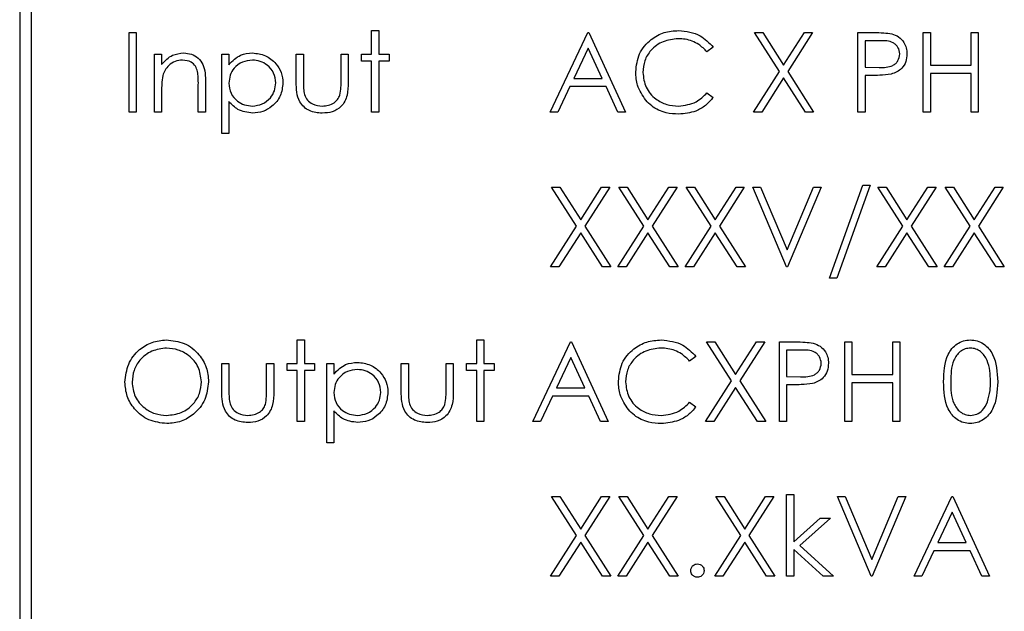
# Paper-space layout 'Blatt3' of a CAD drawing. Header units: millimetres. Extents: x 5 to 418, y 2 to 292.
# Tile 30 of 55: x 110.42 to 115.99, y 186.76 to 190.1. Entities that reach past the tile are written whole.
import ezdxf

# ---------------------------------------------------------------- set-up
doc = ezdxf.new("R2010")
doc.units = ezdxf.units.MM

psp = doc.layouts.new('Blatt3')

# ---------------------------------------------------------------- linework, layer by layer
at = {"color": 7, "linetype": 'Continuous', "lineweight": 25}
for p, q in [((110.4168, 192.6401), (110.4168, 182.5151)), ((110.4185, 192.6401), (110.4185, 182.5151)), ((110.481, 192.5793), (110.481, 182.5793)), ((112.4084, 190.0412), (112.4488, 190.0412)), ((112.4084, 189.9085), (112.4084, 190.0412)), ((112.4488, 190.0412), (112.4488, 189.9085)), ((111.0353, 190.0297), (111.0757, 190.0297)), ((111.0353, 189.5797), (111.0353, 190.0297)), ((111.0757, 190.0297), (111.0757, 189.5797)), ((113.418, 189.5797), (113.6315, 190.0297)), ((113.6315, 190.0297), (113.6372, 190.0297)), ((113.6372, 190.0297), (113.8449, 189.5797)), ((114.5747, 190.0297), (114.6213, 190.0297)), ((114.7159, 189.8092), (114.5747, 190.0297)), ((114.6213, 190.0297), (114.7392, 189.8456)), ((114.7392, 189.8456), (114.857, 190.0297)), ((114.9036, 190.0297), (114.7625, 189.8092)), ((114.857, 190.0297), (114.9036, 190.0297)), ((115.1603, 190.0297), (115.2486, 190.0297)), ((115.1603, 189.5797), (115.1603, 190.0297)), ((115.5295, 189.5797), (115.5295, 190.0297)), ((115.5295, 190.0297), (115.5699, 190.0297)), ((115.5699, 190.0297), (115.5699, 189.8451)), ((115.8007, 189.8451), (115.8007, 190.0297)), ((115.8007, 190.0297), (115.8411, 190.0297)), ((115.8411, 190.0297), (115.8411, 189.5797)), ((113.6339, 189.942), (113.5524, 189.7701)), ((113.7132, 189.7701), (113.6339, 189.942)), ((114.3411, 189.9471), (114.3057, 189.9201)), ((115.2007, 189.9835), (115.2007, 189.8335)), ((115.283, 189.9835), (115.2007, 189.9835)), ((111.1795, 189.5797), (111.1795, 189.9085)), ((111.1795, 189.9085), (111.2199, 189.9085)), ((111.2199, 189.9085), (111.2199, 189.8492)), ((111.5603, 189.9085), (111.6007, 189.9085)), ((111.5603, 189.4585), (111.5603, 189.9085)), ((111.6007, 189.9085), (111.6007, 189.8477)), ((111.9815, 189.9085), (112.0218, 189.9085)), ((111.9815, 189.7514), (111.9815, 189.9085)), ((112.0218, 189.9085), (112.0218, 189.756)), ((112.2353, 189.9085), (112.2757, 189.9085)), ((112.2353, 189.756), (112.2353, 189.9085)), ((112.2757, 189.9085), (112.2757, 189.7484)), ((112.3507, 189.8681), (112.3507, 189.9085)), ((112.3507, 189.9085), (112.4084, 189.9085)), ((112.4488, 189.9085), (112.5065, 189.9085)), ((112.5065, 189.9085), (112.5065, 189.8681)), ((112.4084, 189.8681), (112.3507, 189.8681)), ((112.4084, 189.5797), (112.4084, 189.8681)), ((112.5065, 189.8681), (112.4488, 189.8681)), ((112.4488, 189.8681), (112.4488, 189.5797)), ((115.2007, 189.8335), (115.2795, 189.8325)), ((115.5699, 189.8451), (115.8007, 189.8451)), ((113.5524, 189.7701), (113.7132, 189.7701)), ((114.569, 189.5797), (114.7159, 189.8092)), ((114.7392, 189.7728), (114.6156, 189.5797)), ((114.8627, 189.5797), (114.7392, 189.7728)), ((114.7625, 189.8092), (114.9093, 189.5797)), ((115.2329, 189.7874), (115.2007, 189.7874)), ((115.2007, 189.7874), (115.2007, 189.5797)), ((115.8007, 189.7989), (115.5699, 189.7989)), ((115.5699, 189.7989), (115.5699, 189.5797)), ((115.8007, 189.5797), (115.8007, 189.7989)), ((111.4276, 189.5797), (111.4276, 189.7344)), ((111.468, 189.7476), (111.468, 189.5797)), ((113.5305, 189.7239), (113.4621, 189.5797)), ((113.7345, 189.7239), (113.5305, 189.7239)), ((113.801, 189.5797), (113.7345, 189.7239)), ((111.2199, 189.6986), (111.2199, 189.5797)), ((114.3057, 189.6893), (114.3411, 189.6625)), ((111.6007, 189.6393), (111.6007, 189.4585)), ((111.0757, 189.5797), (111.0353, 189.5797)), ((111.2199, 189.5797), (111.1795, 189.5797)), ((111.468, 189.5797), (111.4276, 189.5797)), ((112.4488, 189.5797), (112.4084, 189.5797)), ((113.4621, 189.5797), (113.418, 189.5797)), ((113.8449, 189.5797), (113.801, 189.5797)), ((114.6156, 189.5797), (114.569, 189.5797)), ((114.9093, 189.5797), (114.8627, 189.5797)), ((115.2007, 189.5797), (115.1603, 189.5797)), ((115.5699, 189.5797), (115.5295, 189.5797)), ((115.8411, 189.5797), (115.8007, 189.5797)), ((111.6007, 189.4585), (111.5603, 189.4585)), ((113.4267, 189.1547), (113.4733, 189.1547)), ((113.5678, 188.9342), (113.4267, 189.1547)), ((113.4733, 189.1547), (113.5911, 188.9706)), ((113.5911, 188.9706), (113.7089, 189.1547)), ((113.7555, 189.1547), (113.6144, 188.9342)), ((113.7089, 189.1547), (113.7555, 189.1547)), ((113.8074, 189.1547), (113.854, 189.1547)), ((113.9486, 188.9342), (113.8074, 189.1547)), ((113.854, 189.1547), (113.9718, 188.9706)), ((113.9718, 188.9706), (114.0897, 189.1547)), ((114.1363, 189.1547), (113.9952, 188.9342)), ((114.0897, 189.1547), (114.1363, 189.1547)), ((114.3294, 188.9342), (114.1882, 189.1547)), ((114.1882, 189.1547), (114.2348, 189.1547)), ((114.2348, 189.1547), (114.3526, 188.9706)), ((114.3526, 188.9706), (114.4704, 189.1547)), ((114.517, 189.1547), (114.376, 188.9342)), ((114.4704, 189.1547), (114.517, 189.1547)), ((114.5661, 189.1547), (114.6093, 189.1547)), ((114.7565, 188.7047), (114.5661, 189.1547)), ((114.6093, 189.1547), (114.7593, 188.8)), ((114.7593, 188.8), (114.9093, 189.1547)), ((114.9526, 189.1547), (114.7622, 188.7047)), ((114.9093, 189.1547), (114.9526, 189.1547)), ((114.9988, 188.6412), (115.187, 189.1662)), ((115.2295, 189.1662), (115.0413, 188.6412)), ((115.187, 189.1662), (115.2295, 189.1662)), ((115.2728, 189.1547), (115.3194, 189.1547)), ((115.414, 188.9342), (115.2728, 189.1547)), ((115.3194, 189.1547), (115.4372, 188.9706)), ((115.4372, 188.9706), (115.5551, 189.1547)), ((115.6017, 189.1547), (115.4606, 188.9342)), ((115.5551, 189.1547), (115.6017, 189.1547)), ((115.6536, 189.1547), (115.7002, 189.1547)), ((115.7947, 188.9342), (115.6536, 189.1547)), ((115.7002, 189.1547), (115.818, 188.9706)), ((115.818, 188.9706), (115.9358, 189.1547)), ((115.9824, 189.1547), (115.8414, 188.9342)), ((115.9358, 189.1547), (115.9824, 189.1547)), ((113.4209, 188.7047), (113.5678, 188.9342)), ((113.6144, 188.9342), (113.7613, 188.7047)), ((113.8017, 188.7047), (113.9486, 188.9342)), ((113.9952, 188.9342), (114.142, 188.7047)), ((114.1824, 188.7047), (114.3294, 188.9342)), ((114.376, 188.9342), (114.5228, 188.7047)), ((115.267, 188.7047), (115.414, 188.9342)), ((115.4606, 188.9342), (115.6074, 188.7047)), ((115.6478, 188.7047), (115.7947, 188.9342)), ((115.8414, 188.9342), (115.9882, 188.7047)), ((113.5911, 188.8978), (113.4675, 188.7047)), ((113.7147, 188.7047), (113.5911, 188.8978)), ((113.9718, 188.8978), (113.8483, 188.7047)), ((114.0954, 188.7047), (113.9718, 188.8978)), ((114.3526, 188.8978), (114.229, 188.7047)), ((114.4762, 188.7047), (114.3526, 188.8978)), ((115.4372, 188.8978), (115.3136, 188.7047)), ((115.5608, 188.7047), (115.4372, 188.8978)), ((115.818, 188.8978), (115.6944, 188.7047)), ((115.9416, 188.7047), (115.818, 188.8978)), ((113.4675, 188.7047), (113.4209, 188.7047)), ((113.7613, 188.7047), (113.7147, 188.7047)), ((113.8483, 188.7047), (113.8017, 188.7047)), ((114.142, 188.7047), (114.0954, 188.7047)), ((114.229, 188.7047), (114.1824, 188.7047)), ((114.5228, 188.7047), (114.4762, 188.7047)), ((114.7622, 188.7047), (114.7565, 188.7047)), ((115.3136, 188.7047), (115.267, 188.7047)), ((115.6074, 188.7047), (115.5608, 188.7047)), ((115.6944, 188.7047), (115.6478, 188.7047)), ((115.9882, 188.7047), (115.9416, 188.7047)), ((115.0413, 188.6412), (114.9988, 188.6412)), ((111.9872, 188.2912), (112.0276, 188.2912)), ((111.9872, 188.1585), (111.9872, 188.2912)), ((112.0276, 188.2912), (112.0276, 188.1585)), ((113.0026, 188.2912), (113.043, 188.2912)), ((113.0026, 188.1585), (113.0026, 188.2912)), ((113.043, 188.2912), (113.043, 188.1585)), ((113.3199, 187.8297), (113.5334, 188.2797)), ((113.5334, 188.2797), (113.5392, 188.2797)), ((113.5392, 188.2797), (113.7468, 187.8297)), ((114.3036, 188.2797), (114.3502, 188.2797)), ((114.4447, 188.0592), (114.3036, 188.2797)), ((114.3502, 188.2797), (114.468, 188.0956)), ((114.468, 188.0956), (114.5858, 188.2797)), ((114.6324, 188.2797), (114.4914, 188.0592)), ((114.5858, 188.2797), (114.6324, 188.2797)), ((114.7161, 188.2797), (114.8043, 188.2797)), ((114.7161, 187.8297), (114.7161, 188.2797)), ((115.0853, 188.2797), (115.1257, 188.2797)), ((115.0853, 187.8297), (115.0853, 188.2797)), ((115.1257, 188.2797), (115.1257, 188.0951)), ((115.3565, 188.0951), (115.3565, 188.2797)), ((115.3565, 188.2797), (115.3968, 188.2797)), ((115.3968, 188.2797), (115.3968, 187.8297)), ((114.8388, 188.2335), (114.7565, 188.2335)), ((114.7565, 188.2335), (114.7565, 188.0835)), ((111.5603, 188.1585), (111.6007, 188.1585)), ((111.5603, 188.0014), (111.5603, 188.1585)), ((111.6007, 188.1585), (111.6007, 188.006)), ((111.8142, 188.1585), (111.8545, 188.1585)), ((111.8142, 188.006), (111.8142, 188.1585)), ((111.8545, 188.1585), (111.8545, 187.9984)), ((111.9295, 188.1181), (111.9295, 188.1585)), ((111.9295, 188.1585), (111.9872, 188.1585)), ((112.0276, 188.1585), (112.0853, 188.1585)), ((112.0853, 188.1585), (112.0853, 188.1181)), ((112.1545, 188.1585), (112.1949, 188.1585)), ((112.1545, 187.7085), (112.1545, 188.1585)), ((112.1949, 188.1585), (112.1949, 188.0977)), ((112.5757, 188.0014), (112.5757, 188.1585)), ((112.5757, 188.1585), (112.6161, 188.1585)), ((112.6161, 188.1585), (112.6161, 188.006)), ((112.8295, 188.006), (112.8295, 188.1585)), ((112.8295, 188.1585), (112.8699, 188.1585)), ((112.8699, 188.1585), (112.8699, 187.9984)), ((112.9449, 188.1181), (112.9449, 188.1585)), ((112.9449, 188.1585), (113.0026, 188.1585)), ((113.043, 188.1585), (113.1007, 188.1585)), ((113.1007, 188.1585), (113.1007, 188.1181)), ((113.5358, 188.192), (113.4543, 188.0201)), ((113.6151, 188.0201), (113.5358, 188.192)), ((114.243, 188.1971), (114.2077, 188.1701)), ((111.9872, 188.1181), (111.9295, 188.1181)), ((111.9872, 187.8297), (111.9872, 188.1181)), ((112.0853, 188.1181), (112.0276, 188.1181)), ((112.0276, 188.1181), (112.0276, 187.8297)), ((113.0026, 188.1181), (112.9449, 188.1181)), ((113.0026, 187.8297), (113.0026, 188.1181)), ((113.1007, 188.1181), (113.043, 188.1181)), ((113.043, 188.1181), (113.043, 187.8297)), ((115.1257, 188.0951), (115.3565, 188.0951)), ((114.2978, 187.8297), (114.4447, 188.0592)), ((114.4914, 188.0592), (114.6382, 187.8297)), ((114.7565, 188.0835), (114.8353, 188.0825)), ((114.7886, 188.0374), (114.7565, 188.0374)), ((114.7565, 188.0374), (114.7565, 187.8297)), ((115.3565, 188.0489), (115.1257, 188.0489)), ((115.1257, 188.0489), (115.1257, 187.8297)), ((115.3565, 187.8297), (115.3565, 188.0489)), ((113.4543, 188.0201), (113.6151, 188.0201)), ((114.468, 188.0228), (114.3444, 187.8297)), ((114.5916, 187.8297), (114.468, 188.0228)), ((113.4324, 187.9739), (113.364, 187.8297)), ((113.6364, 187.9739), (113.4324, 187.9739)), ((113.7029, 187.8297), (113.6364, 187.9739)), ((114.2077, 187.9393), (114.243, 187.9125)), ((112.1949, 187.8893), (112.1949, 187.7085)), ((112.0276, 187.8297), (111.9872, 187.8297)), ((113.043, 187.8297), (113.0026, 187.8297)), ((113.364, 187.8297), (113.3199, 187.8297)), ((113.7468, 187.8297), (113.7029, 187.8297)), ((114.3444, 187.8297), (114.2978, 187.8297)), ((114.6382, 187.8297), (114.5916, 187.8297)), ((114.7565, 187.8297), (114.7161, 187.8297)), ((115.1257, 187.8297), (115.0853, 187.8297)), ((115.3968, 187.8297), (115.3565, 187.8297)), ((112.1949, 187.7085), (112.1545, 187.7085)), ((113.5678, 187.1842), (113.4267, 187.4047)), ((113.4267, 187.4047), (113.4733, 187.4047)), ((113.4733, 187.4047), (113.5911, 187.2206)), ((113.5911, 187.2206), (113.7089, 187.4047)), ((113.7555, 187.4047), (113.6144, 187.1842)), ((113.7089, 187.4047), (113.7555, 187.4047)), ((113.8074, 187.4047), (113.854, 187.4047)), ((113.9486, 187.1842), (113.8074, 187.4047)), ((113.854, 187.4047), (113.9718, 187.2206)), ((113.9718, 187.2206), (114.0897, 187.4047)), ((114.1363, 187.4047), (113.9952, 187.1842)), ((114.0897, 187.4047), (114.1363, 187.4047)), ((114.3555, 187.4047), (114.4021, 187.4047)), ((114.4967, 187.1842), (114.3555, 187.4047)), ((114.4021, 187.4047), (114.5199, 187.2206)), ((114.5199, 187.2206), (114.6377, 187.4047)), ((114.6843, 187.4047), (114.5433, 187.1842)), ((114.6377, 187.4047), (114.6843, 187.4047)), ((114.7565, 186.9547), (114.7565, 187.4162)), ((114.7565, 187.4162), (114.7968, 187.4162)), ((114.7968, 187.4162), (114.7968, 187.1494)), ((115.0449, 187.4047), (115.0882, 187.4047)), ((115.2353, 186.9547), (115.0449, 187.4047)), ((115.0882, 187.4047), (115.2382, 187.05)), ((115.2382, 187.05), (115.3882, 187.4047)), ((115.4315, 187.4047), (115.2411, 186.9547)), ((115.3882, 187.4047), (115.4315, 187.4047)), ((115.4776, 186.9547), (115.6911, 187.4047)), ((115.6911, 187.4047), (115.6968, 187.4047)), ((115.6968, 187.4047), (115.9045, 186.9547)), ((115.6935, 187.317), (115.612, 187.1451)), ((115.7728, 187.1451), (115.6935, 187.317)), ((114.7968, 187.1494), (114.9465, 187.2835)), ((115.0045, 187.2835), (114.8309, 187.1277)), ((114.9465, 187.2835), (115.0045, 187.2835)), ((113.4209, 186.9547), (113.5678, 187.1842)), ((113.5911, 187.1478), (113.4675, 186.9547)), ((113.7147, 186.9547), (113.5911, 187.1478)), ((113.6144, 187.1842), (113.7613, 186.9547)), ((113.8017, 186.9547), (113.9486, 187.1842)), ((113.9718, 187.1478), (113.8483, 186.9547)), ((114.0954, 186.9547), (113.9718, 187.1478)), ((113.9952, 187.1842), (114.142, 186.9547)), ((114.3497, 186.9547), (114.4967, 187.1842)), ((114.5199, 187.1478), (114.3963, 186.9547)), ((114.6435, 186.9547), (114.5199, 187.1478)), ((114.5433, 187.1842), (114.6901, 186.9547)), ((115.612, 187.1451), (115.7728, 187.1451)), ((114.9639, 186.9547), (114.7968, 187.1062)), ((114.7968, 187.1062), (114.7968, 186.9547)), ((114.8309, 187.1277), (115.0218, 186.9547)), ((115.5901, 187.0989), (115.5217, 186.9547)), ((115.7941, 187.0989), (115.5901, 187.0989)), ((115.8606, 186.9547), (115.7941, 187.0989)), ((113.4675, 186.9547), (113.4209, 186.9547)), ((113.7613, 186.9547), (113.7147, 186.9547)), ((113.8483, 186.9547), (113.8017, 186.9547)), ((114.142, 186.9547), (114.0954, 186.9547)), ((114.3963, 186.9547), (114.3497, 186.9547)), ((114.6901, 186.9547), (114.6435, 186.9547)), ((114.7968, 186.9547), (114.7565, 186.9547)), ((115.0218, 186.9547), (114.9639, 186.9547)), ((115.2411, 186.9547), (115.2353, 186.9547)), ((115.5217, 186.9547), (115.4776, 186.9547)), ((115.9045, 186.9547), (115.8606, 186.9547))]:
    psp.add_line(p, q, dxfattribs=at)
for points, knots in [([(113.9026, 189.8073), (113.9067, 189.8426), (113.9149, 189.9131), (113.9815, 189.9904), (114.0617, 190.0351), (114.117, 190.0392), (114.1447, 190.0412)], [0, 0, 0, 0, 0.279512, 0.55908, 0.779374, 1, 1, 1, 1]), ([(114.1447, 190.0412), (114.188, 190.0364), (114.2652, 190.0279), (114.3179, 189.9718), (114.3411, 189.9471)], [0, 0, 0, 0, 0.5595165, 1, 1, 1, 1]), ([(114.1422, 189.9951), (114.1135, 189.9918), (114.056, 189.9852), (113.989, 189.9363), (113.9491, 189.8721), (113.9451, 189.8269), (113.943, 189.8042)], [0, 0, 0, 0, 0.279856, 0.559519, 0.779686, 1, 1, 1, 1]), ([(114.3057, 189.9201), (114.2911, 189.9354), (114.2668, 189.9606), (114.2229, 189.982), (114.1832, 189.9932), (114.1559, 189.9944), (114.1422, 189.9951)], [0, 0, 0, 0, 0.339327, 0.559466, 0.779727, 1, 1, 1, 1]), ([(115.2486, 190.0297), (115.2678, 190.0297), (115.3021, 190.0298), (115.3361, 190.025), (115.3511, 190.0229)], [0, 0, 0, 0, 0.560314, 1, 1, 1, 1]), ([(115.3511, 190.0229), (115.3647, 190.018), (115.3921, 190.0081), (115.4203, 189.9777), (115.4352, 189.9431), (115.4366, 189.9203), (115.4372, 189.909)], [0, 0, 0, 0, 0.279705, 0.559381, 0.779509, 1, 1, 1, 1]), ([(115.3968, 189.9088), (115.3948, 189.9217), (115.3917, 189.9411), (115.3752, 189.9614), (115.3434, 189.9842), (115.3098, 189.9838), (115.283, 189.9835)], [0, 0, 0, 0, 0.248969, 0.374729, 0.500383, 1, 1, 1, 1]), ([(111.2199, 189.8492), (111.2391, 189.8699), (111.2734, 189.9069), (111.3231, 189.912), (111.345, 189.9143)], [0, 0, 0, 0, 0.5591406, 1, 1, 1, 1]), ([(111.338, 189.8739), (111.3238, 189.8724), (111.2952, 189.8694), (111.2618, 189.8463), (111.2375, 189.8186), (111.2299, 189.7974), (111.2261, 189.7868)], [0, 0, 0, 0, 0.279553, 0.559373, 0.779703, 1, 1, 1, 1]), ([(111.4228, 189.8092), (111.4196, 189.8196), (111.4132, 189.8405), (111.3839, 189.8693), (111.3554, 189.8722), (111.338, 189.8739)], [0, 0, 0, 0, 0.281192, 0.561331, 1, 1, 1, 1]), ([(111.345, 189.9143), (111.3598, 189.913), (111.3893, 189.9104), (111.428, 189.8867), (111.4672, 189.8342), (111.4677, 189.7833), (111.468, 189.7476)], [0, 0, 0, 0, 0.187021, 0.37389, 0.56061, 1, 1, 1, 1]), ([(111.6007, 189.8477), (111.6212, 189.8692), (111.6578, 189.9079), (111.7104, 189.9123), (111.7336, 189.9143)], [0, 0, 0, 0, 0.558418, 1, 1, 1, 1]), ([(111.7332, 189.8739), (111.7137, 189.8718), (111.6748, 189.8677), (111.6309, 189.8327), (111.6045, 189.7893), (111.602, 189.7587), (111.6007, 189.7434)], [0, 0, 0, 0, 0.279747, 0.559315, 0.779515, 1, 1, 1, 1]), ([(111.8661, 189.7445), (111.8634, 189.7637), (111.8581, 189.8022), (111.8225, 189.8451), (111.7786, 189.8698), (111.7483, 189.8725), (111.7332, 189.8739)], [0, 0, 0, 0, 0.2793874, 0.5590918, 0.7795083, 1, 1, 1, 1]), ([(111.7336, 189.9143), (111.7588, 189.9114), (111.8093, 189.9056), (111.8655, 189.8599), (111.901, 189.8045), (111.9046, 189.7648), (111.9065, 189.745)], [0, 0, 0, 0, 0.279627, 0.559432, 0.779703, 1, 1, 1, 1]), ([(115.2795, 189.8325), (115.3069, 189.8324), (115.3412, 189.8323), (115.3744, 189.8548), (115.3917, 189.8755), (115.3948, 189.8955), (115.3968, 189.9088)], [0, 0, 0, 0, 0.499721, 0.62535, 0.751083, 1, 1, 1, 1]), ([(115.4372, 189.909), (115.4362, 189.8941), (115.434, 189.8645), (115.4115, 189.8284), (115.3808, 189.8051), (115.3586, 189.7982), (115.3475, 189.7947)], [0, 0, 0, 0, 0.280099, 0.559324, 0.779458, 1, 1, 1, 1]), ([(111.2261, 189.7868), (111.2239, 189.7704), (111.2199, 189.7411), (111.2199, 189.7116), (111.2199, 189.6986)], [0, 0, 0, 0, 0.559658, 1, 1, 1, 1]), ([(111.4276, 189.7344), (111.4277, 189.7484), (111.4279, 189.7735), (111.4244, 189.7983), (111.4228, 189.8092)], [0, 0, 0, 0, 0.560255, 1, 1, 1, 1]), ([(113.9597, 189.6468), (113.9411, 189.6741), (113.9078, 189.7228), (113.9042, 189.7814), (113.9026, 189.8073)], [0, 0, 0, 0, 0.559029, 1, 1, 1, 1]), ([(113.943, 189.8042), (113.9464, 189.7751), (113.9533, 189.7169), (114.0097, 189.6541), (114.0765, 189.6191), (114.1222, 189.6159), (114.145, 189.6143)], [0, 0, 0, 0, 0.279434, 0.558921, 0.779283, 1, 1, 1, 1]), ([(115.3475, 189.7947), (115.3262, 189.7921), (115.2881, 189.7873), (115.2498, 189.7873), (115.2329, 189.7874)], [0, 0, 0, 0, 0.5596942, 1, 1, 1, 1]), ([(111.6007, 189.7434), (111.6028, 189.7239), (111.6071, 189.6851), (111.6439, 189.6425), (111.6883, 189.6186), (111.7187, 189.6157), (111.7338, 189.6143)], [0, 0, 0, 0, 0.279654, 0.558875, 0.779455, 1, 1, 1, 1]), ([(111.7338, 189.6143), (111.7531, 189.6167), (111.7916, 189.6215), (111.8348, 189.6564), (111.861, 189.6993), (111.8644, 189.7295), (111.8661, 189.7445)], [0, 0, 0, 0, 0.279628, 0.559247, 0.779775, 1, 1, 1, 1]), ([(111.9065, 189.745), (111.9035, 189.7197), (111.8977, 189.6691), (111.8507, 189.6134), (111.7945, 189.5791), (111.7547, 189.5756), (111.7348, 189.5739)], [0, 0, 0, 0, 0.27954, 0.559273, 0.779559, 1, 1, 1, 1]), ([(112.1289, 189.5739), (112.1038, 189.5759), (112.0539, 189.5798), (111.984, 189.6456), (111.9824, 189.7112), (111.9815, 189.7514)], [0, 0, 0, 0, 0.28097, 0.559785, 1, 1, 1, 1]), ([(112.0218, 189.756), (112.0218, 189.7415), (112.0217, 189.7157), (112.0263, 189.6903), (112.0283, 189.6791)], [0, 0, 0, 0, 0.560377, 1, 1, 1, 1]), ([(112.2757, 189.7484), (112.2753, 189.7238), (112.2746, 189.675), (112.243, 189.6108), (112.1867, 189.5775), (112.1482, 189.5751), (112.1289, 189.5739)], [0, 0, 0, 0, 0.281501, 0.559646, 0.779298, 1, 1, 1, 1]), ([(112.2286, 189.6758), (112.2311, 189.6907), (112.2355, 189.7172), (112.2354, 189.7441), (112.2353, 189.756)], [0, 0, 0, 0, 0.5593706, 1, 1, 1, 1]), ([(112.0283, 189.6791), (112.0332, 189.6681), (112.0432, 189.646), (112.0794, 189.6197), (112.1103, 189.6163), (112.1292, 189.6143)], [0, 0, 0, 0, 0.280117, 0.560544, 1, 1, 1, 1]), ([(112.1292, 189.6143), (112.1409, 189.615), (112.1643, 189.6163), (112.1943, 189.6304), (112.217, 189.6508), (112.2248, 189.6675), (112.2286, 189.6758)], [0, 0, 0, 0, 0.28027, 0.560007, 0.780074, 1, 1, 1, 1]), ([(114.145, 189.6143), (114.1798, 189.6185), (114.2421, 189.6261), (114.2863, 189.6699), (114.3057, 189.6893)], [0, 0, 0, 0, 0.558772, 1, 1, 1, 1]), ([(114.3411, 189.6625), (114.3272, 189.6466), (114.2995, 189.6148), (114.2327, 189.5766), (114.1784, 189.5713), (114.1453, 189.5681)], [0, 0, 0, 0, 0.28041, 0.560795, 1, 1, 1, 1]), ([(111.7348, 189.5739), (111.7056, 189.5778), (111.6531, 189.5848), (111.6168, 189.6226), (111.6007, 189.6393)], [0, 0, 0, 0, 0.5584659, 1, 1, 1, 1]), ([(114.1453, 189.5681), (114.1216, 189.5694), (114.0826, 189.5716), (114.0313, 189.5901), (113.9915, 189.6137), (113.9703, 189.6358), (113.9597, 189.6468)], [0, 0, 0, 0, 0.3398376, 0.5599275, 0.7799589, 1, 1, 1, 1]), ([(111.0122, 188.0527), (111.0164, 188.0874), (111.0247, 188.1568), (111.0863, 188.2359), (111.164, 188.283), (111.2186, 188.2885), (111.2459, 188.2912)], [0, 0, 0, 0, 0.279731, 0.5593268, 0.7796805, 1, 1, 1, 1]), ([(111.2459, 188.2912), (111.2812, 188.2875), (111.3517, 188.2801), (111.4305, 188.2162), (111.4784, 188.1378), (111.483, 188.0825), (111.4853, 188.0548)], [0, 0, 0, 0, 0.2797673, 0.5593585, 0.7795711, 1, 1, 1, 1]), ([(113.8045, 188.0573), (113.8087, 188.0926), (113.8169, 188.1631), (113.8834, 188.2404), (113.9636, 188.2851), (114.019, 188.2892), (114.0467, 188.2912)], [0, 0, 0, 0, 0.279512, 0.55908, 0.779374, 1, 1, 1, 1]), ([(114.0467, 188.2912), (114.0899, 188.2864), (114.1671, 188.2779), (114.2198, 188.2218), (114.243, 188.1971)], [0, 0, 0, 0, 0.559517, 1, 1, 1, 1]), ([(114.8043, 188.2797), (114.8236, 188.2797), (114.8579, 188.2798), (114.8919, 188.275), (114.9068, 188.2729)], [0, 0, 0, 0, 0.560314, 1, 1, 1, 1]), ([(114.9068, 188.2729), (114.9205, 188.268), (114.9478, 188.2581), (114.9761, 188.2277), (114.991, 188.1931), (114.9923, 188.1703), (114.993, 188.159)], [0, 0, 0, 0, 0.279705, 0.559381, 0.779509, 1, 1, 1, 1]), ([(115.6449, 188.0545), (115.6467, 188.1082), (115.6488, 188.1755), (115.6908, 188.2431), (115.72, 188.2699), (115.7559, 188.288), (115.7822, 188.2901), (115.7954, 188.2912)], [0, 0, 0, 0, 0.498702, 0.624177, 0.749467, 0.874745, 1, 1, 1, 1]), ([(115.7954, 188.2912), (115.8086, 188.2901), (115.8351, 188.288), (115.8834, 188.2645), (115.9442, 188.1895), (115.9481, 188.1085), (115.9507, 188.0545)], [0, 0, 0, 0, 0.1256, 0.251197, 0.500581, 1, 1, 1, 1]), ([(111.2479, 188.2451), (111.2195, 188.2414), (111.1626, 188.234), (111.0976, 188.1839), (111.0587, 188.1201), (111.0547, 188.0753), (111.0526, 188.0529)], [0, 0, 0, 0, 0.279627, 0.55935, 0.77963, 1, 1, 1, 1]), ([(111.4449, 188.0549), (111.4415, 188.0835), (111.4346, 188.1406), (111.3798, 188.2026), (111.315, 188.2384), (111.2702, 188.2428), (111.2479, 188.2451)], [0, 0, 0, 0, 0.279468, 0.55887, 0.779516, 1, 1, 1, 1]), ([(114.0441, 188.2451), (114.0154, 188.2418), (113.958, 188.2352), (113.8909, 188.1863), (113.8511, 188.1221), (113.847, 188.0769), (113.8449, 188.0542)], [0, 0, 0, 0, 0.279856, 0.559519, 0.779686, 1, 1, 1, 1]), ([(114.2077, 188.1701), (114.193, 188.1854), (114.1688, 188.2106), (114.1248, 188.232), (114.0852, 188.2432), (114.0578, 188.2444), (114.0441, 188.2451)], [0, 0, 0, 0, 0.339327, 0.559466, 0.779727, 1, 1, 1, 1]), ([(114.9526, 188.1588), (114.9506, 188.1717), (114.9475, 188.1911), (114.9309, 188.2114), (114.8992, 188.2342), (114.8656, 188.2338), (114.8388, 188.2335)], [0, 0, 0, 0, 0.248969, 0.374729, 0.500383, 1, 1, 1, 1]), ([(115.7967, 188.2451), (115.7864, 188.244), (115.7658, 188.242), (115.7384, 188.2261), (115.7166, 188.204), (115.6868, 188.1492), (115.686, 188.0967), (115.6853, 188.0547)], [0, 0, 0, 0, 0.125139, 0.250418, 0.375519, 0.500847, 1, 1, 1, 1]), ([(115.9103, 188.0547), (115.9086, 188.0964), (115.9061, 188.159), (115.864, 188.2209), (115.8276, 188.2418), (115.807, 188.244), (115.7967, 188.2451)], [0, 0, 0, 0, 0.500072, 0.749021, 0.874598, 1, 1, 1, 1]), ([(112.1949, 188.0977), (112.2154, 188.1192), (112.252, 188.1579), (112.3046, 188.1623), (112.3278, 188.1643)], [0, 0, 0, 0, 0.558418, 1, 1, 1, 1]), ([(112.3278, 188.1643), (112.353, 188.1614), (112.4035, 188.1556), (112.4597, 188.1099), (112.4952, 188.0545), (112.4989, 188.0148), (112.5007, 187.995)], [0, 0, 0, 0, 0.279627, 0.559432, 0.779703, 1, 1, 1, 1]), ([(114.8353, 188.0825), (114.8627, 188.0824), (114.897, 188.0823), (114.9302, 188.1048), (114.9475, 188.1255), (114.9506, 188.1455), (114.9526, 188.1588)], [0, 0, 0, 0, 0.499721, 0.62535, 0.751083, 1, 1, 1, 1]), ([(114.993, 188.159), (114.9919, 188.1441), (114.9898, 188.1145), (114.9672, 188.0784), (114.9366, 188.0551), (114.9144, 188.0482), (114.9032, 188.0447)], [0, 0, 0, 0, 0.280099, 0.559324, 0.779458, 1, 1, 1, 1]), ([(112.3274, 188.1239), (112.308, 188.1218), (112.269, 188.1177), (112.2252, 188.0827), (112.1987, 188.0393), (112.1962, 188.0087), (112.1949, 187.9934)], [0, 0, 0, 0, 0.279747, 0.559315, 0.779515, 1, 1, 1, 1]), ([(112.4603, 187.9945), (112.4576, 188.0137), (112.4523, 188.0522), (112.4167, 188.0951), (112.3729, 188.1198), (112.3426, 188.1225), (112.3274, 188.1239)], [0, 0, 0, 0, 0.279387, 0.559092, 0.779508, 1, 1, 1, 1]), ([(111.2495, 187.8181), (111.2146, 187.822), (111.1449, 187.8297), (111.0673, 187.8933), (111.0195, 187.9706), (111.0147, 188.0253), (111.0122, 188.0527)], [0, 0, 0, 0, 0.279663, 0.559354, 0.779636, 1, 1, 1, 1]), ([(111.0526, 188.0529), (111.0561, 188.0245), (111.0629, 187.9678), (111.1173, 187.9066), (111.1811, 187.8698), (111.2256, 187.8661), (111.2479, 187.8643)], [0, 0, 0, 0, 0.279416, 0.5590765, 0.779478, 1, 1, 1, 1]), ([(111.2479, 187.8643), (111.2765, 187.8675), (111.3336, 187.874), (111.3998, 187.9233), (111.4387, 187.9875), (111.4429, 188.0324), (111.4449, 188.0549)], [0, 0, 0, 0, 0.27983, 0.559389, 0.779654, 1, 1, 1, 1]), ([(111.4853, 188.0548), (111.4814, 188.0199), (111.4734, 187.9501), (111.4093, 187.8727), (111.3318, 187.8251), (111.2769, 187.8205), (111.2495, 187.8181)], [0, 0, 0, 0, 0.27963, 0.559343, 0.779597, 1, 1, 1, 1]), ([(113.8616, 187.8968), (113.843, 187.9241), (113.8097, 187.9728), (113.8061, 188.0314), (113.8045, 188.0573)], [0, 0, 0, 0, 0.559029, 1, 1, 1, 1]), ([(113.8449, 188.0542), (113.8484, 188.0251), (113.8552, 187.9669), (113.9116, 187.9041), (113.9785, 187.8691), (114.0241, 187.8659), (114.0469, 187.8643)], [0, 0, 0, 0, 0.279434, 0.558921, 0.779283, 1, 1, 1, 1]), ([(114.9032, 188.0447), (114.8819, 188.0421), (114.8439, 188.0373), (114.8055, 188.0373), (114.7886, 188.0374)], [0, 0, 0, 0, 0.5596942, 1, 1, 1, 1]), ([(115.7954, 187.8181), (115.7822, 187.8192), (115.756, 187.8213), (115.7082, 187.8449), (115.6491, 187.9205), (115.6466, 188.0009), (115.6449, 188.0545)], [0, 0, 0, 0, 0.125551, 0.25109, 0.50025, 1, 1, 1, 1]), ([(115.6853, 188.0547), (115.6856, 188.0126), (115.6861, 187.9496), (115.7293, 187.8882), (115.7658, 187.8676), (115.7864, 187.8654), (115.7967, 187.8643)], [0, 0, 0, 0, 0.500291, 0.749086, 0.874606, 1, 1, 1, 1]), ([(115.9507, 188.0545), (115.9482, 188.0005), (115.9444, 187.9195), (115.8832, 187.8449), (115.8351, 187.8213), (115.8086, 187.8192), (115.7954, 187.8181)], [0, 0, 0, 0, 0.499407, 0.748743, 0.874372, 1, 1, 1, 1]), ([(115.8933, 187.9415), (115.899, 187.9623), (115.9092, 187.9993), (115.91, 188.0378), (115.9103, 188.0547)], [0, 0, 0, 0, 0.5595988, 1, 1, 1, 1]), ([(111.7077, 187.8239), (111.6827, 187.8259), (111.6328, 187.8298), (111.5629, 187.8956), (111.5613, 187.9612), (111.5603, 188.0014)], [0, 0, 0, 0, 0.28097, 0.559785, 1, 1, 1, 1]), ([(111.6007, 188.006), (111.6007, 187.9915), (111.6006, 187.9657), (111.6051, 187.9403), (111.6071, 187.9291)], [0, 0, 0, 0, 0.560377, 1, 1, 1, 1]), ([(111.8545, 187.9984), (111.8542, 187.9738), (111.8534, 187.925), (111.8218, 187.8608), (111.7655, 187.8275), (111.727, 187.8251), (111.7077, 187.8239)], [0, 0, 0, 0, 0.281501, 0.559646, 0.779298, 1, 1, 1, 1]), ([(111.8075, 187.9258), (111.8099, 187.9407), (111.8143, 187.9672), (111.8142, 187.9941), (111.8142, 188.006)], [0, 0, 0, 0, 0.5593706, 1, 1, 1, 1]), ([(112.1949, 187.9934), (112.1971, 187.9739), (112.2014, 187.9351), (112.2382, 187.8925), (112.2825, 187.8686), (112.3129, 187.8657), (112.3281, 187.8643)], [0, 0, 0, 0, 0.279654, 0.558875, 0.779455, 1, 1, 1, 1]), ([(112.3281, 187.8643), (112.3473, 187.8667), (112.3858, 187.8715), (112.429, 187.9064), (112.4552, 187.9493), (112.4586, 187.9795), (112.4603, 187.9945)], [0, 0, 0, 0, 0.279628, 0.559247, 0.779775, 1, 1, 1, 1]), ([(112.5007, 187.995), (112.4978, 187.9697), (112.4919, 187.9191), (112.4449, 187.8634), (112.3887, 187.8291), (112.3489, 187.8256), (112.3291, 187.8239)], [0, 0, 0, 0, 0.27954, 0.559273, 0.779559, 1, 1, 1, 1]), ([(112.7231, 187.8239), (112.698, 187.8259), (112.6482, 187.8298), (112.5782, 187.8956), (112.5767, 187.9612), (112.5757, 188.0014)], [0, 0, 0, 0, 0.28097, 0.559785, 1, 1, 1, 1]), ([(112.6161, 188.006), (112.616, 187.9915), (112.616, 187.9657), (112.6205, 187.9403), (112.6225, 187.9291)], [0, 0, 0, 0, 0.560377, 1, 1, 1, 1]), ([(112.8699, 187.9984), (112.8696, 187.9738), (112.8688, 187.925), (112.8372, 187.8608), (112.7809, 187.8275), (112.7424, 187.8251), (112.7231, 187.8239)], [0, 0, 0, 0, 0.281501, 0.559646, 0.779298, 1, 1, 1, 1]), ([(112.8229, 187.9258), (112.8253, 187.9407), (112.8297, 187.9672), (112.8296, 187.9941), (112.8295, 188.006)], [0, 0, 0, 0, 0.559371, 1, 1, 1, 1]), ([(111.6071, 187.9291), (111.6121, 187.9181), (111.622, 187.896), (111.6582, 187.8697), (111.6892, 187.8663), (111.7081, 187.8643)], [0, 0, 0, 0, 0.280117, 0.560544, 1, 1, 1, 1]), ([(111.7081, 187.8643), (111.7198, 187.865), (111.7431, 187.8663), (111.7731, 187.8804), (111.7958, 187.9008), (111.8036, 187.9175), (111.8075, 187.9258)], [0, 0, 0, 0, 0.28027, 0.560007, 0.780074, 1, 1, 1, 1]), ([(112.6225, 187.9291), (112.6274, 187.9181), (112.6374, 187.896), (112.6736, 187.8697), (112.7045, 187.8663), (112.7234, 187.8643)], [0, 0, 0, 0, 0.280117, 0.560544, 1, 1, 1, 1]), ([(112.7234, 187.8643), (112.7351, 187.865), (112.7585, 187.8663), (112.7885, 187.8804), (112.8112, 187.9008), (112.819, 187.9175), (112.8229, 187.9258)], [0, 0, 0, 0, 0.28027, 0.560007, 0.780074, 1, 1, 1, 1]), ([(114.0469, 187.8643), (114.0817, 187.8685), (114.144, 187.8761), (114.1882, 187.9199), (114.2077, 187.9393)], [0, 0, 0, 0, 0.558772, 1, 1, 1, 1]), ([(115.7967, 187.8643), (115.809, 187.8658), (115.8336, 187.8689), (115.8716, 187.8946), (115.8851, 187.9237), (115.8933, 187.9415)], [0, 0, 0, 0, 0.280257, 0.560781, 1, 1, 1, 1]), ([(112.3291, 187.8239), (112.2998, 187.8278), (112.2474, 187.8348), (112.211, 187.8726), (112.1949, 187.8893)], [0, 0, 0, 0, 0.558466, 1, 1, 1, 1]), ([(114.0472, 187.8181), (114.0235, 187.8194), (113.9845, 187.8216), (113.9332, 187.8401), (113.8935, 187.8637), (113.8722, 187.8858), (113.8616, 187.8968)], [0, 0, 0, 0, 0.339838, 0.559927, 0.779959, 1, 1, 1, 1]), ([(114.243, 187.9125), (114.2291, 187.8966), (114.2014, 187.8648), (114.1347, 187.8266), (114.0804, 187.8213), (114.0472, 187.8181)], [0, 0, 0, 0, 0.2804103, 0.5607951, 1, 1, 1, 1]), ([(114.2142, 186.9864), (114.2148, 186.9919), (114.2161, 187.003), (114.2263, 187.0152), (114.2386, 187.0228), (114.2473, 187.0235), (114.2517, 187.0239)], [0, 0, 0, 0, 0.2795762, 0.5592837, 0.7795524, 1, 1, 1, 1]), ([(114.2517, 186.9489), (114.2461, 186.9496), (114.2351, 186.9509), (114.2229, 186.9611), (114.2154, 186.9734), (114.2146, 186.9821), (114.2142, 186.9864)], [0, 0, 0, 0, 0.279581, 0.559143, 0.779575, 1, 1, 1, 1]), ([(114.2517, 187.0239), (114.2572, 187.0233), (114.2683, 187.022), (114.2804, 187.0117), (114.2881, 186.9995), (114.2888, 186.9908), (114.2892, 186.9864)], [0, 0, 0, 0, 0.279602, 0.559212, 0.779475, 1, 1, 1, 1]), ([(114.2892, 186.9864), (114.2885, 186.9809), (114.2872, 186.9698), (114.2769, 186.9576), (114.2647, 186.9501), (114.256, 186.9493), (114.2517, 186.9489)], [0, 0, 0, 0, 0.279469, 0.559358, 0.779674, 1, 1, 1, 1])]:
    psp.add_open_spline(points, degree=3, knots=knots, dxfattribs=at)

doc.saveas('drawing.dxf')
